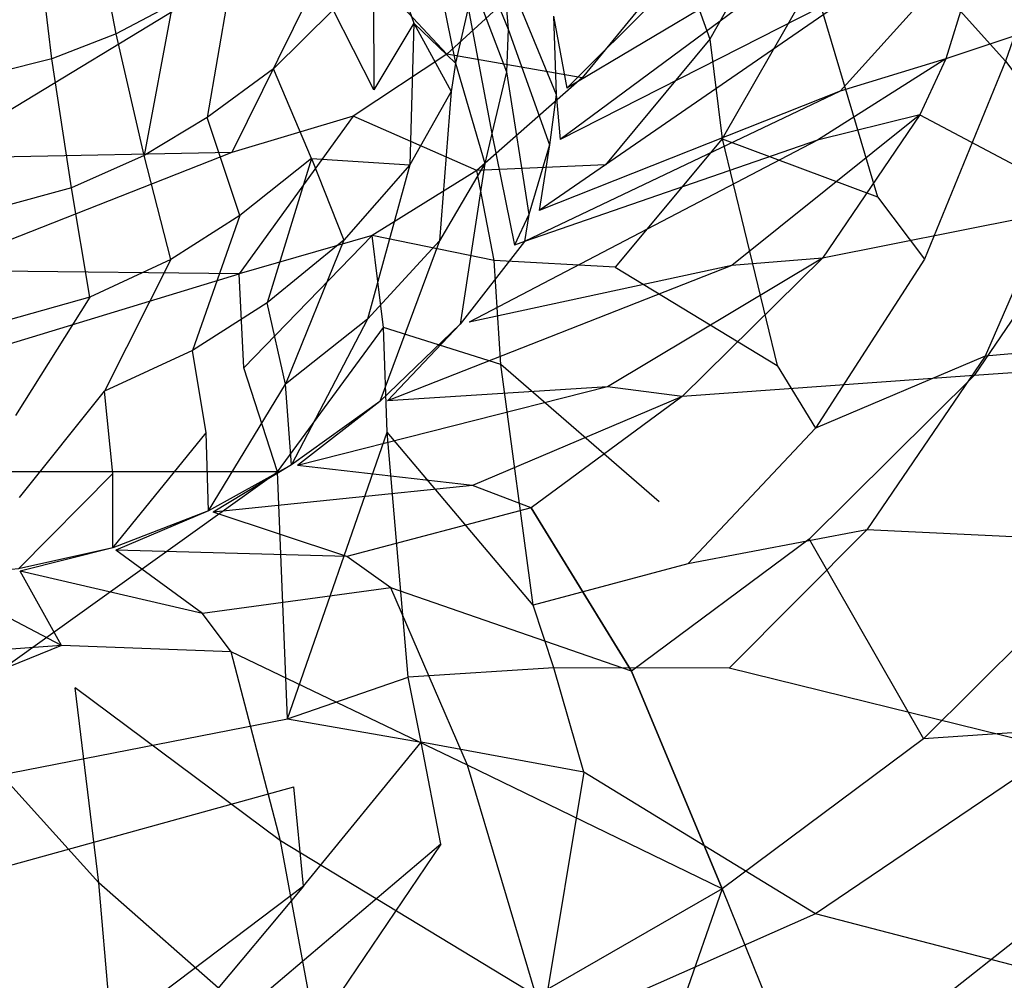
# Model space of a CAD drawing. Extents: x 0 to 0.3, y -0.31 to 0.
# Tile 13 of 31: x 0.156 to 0.226, y -0.197 to -0.129. Entities that reach past the tile are written whole.
import ezdxf

# ---------------------------------------------------------------- set-up
doc = ezdxf.new("R2010")
doc.units = 0
doc.layers.add('L0_URINAL_N_752600__0___REPLACE', color=7, linetype='CONTINUOUS')

msp = doc.modelspace()

# ---------------------------------------------------------------- linework, layer by layer
at = {"layer": 'L0_URINAL_N_752600__0___REPLACE', "color": 8}
for points, invisible_edges in [([(0.217299, -0.111306, 0.201759), (0.194685, -0.12805, 0.149643), (0.194849, -0.133696, 0.146341), (0.217299, -0.111306, 0.201759)], 14), ([(0.217299, -0.111306, 0.201759), (0.194849, -0.133696, 0.146341), (0.217371, -0.12029, 0.195069), (0.217299, -0.111306, 0.201759)], 14), ([(0.231479, -0.115484, 0.172646), (0.22582, -0.131785, 0.175402), (0.22198, -0.127534, 0.151284), (0.231479, -0.115484, 0.172646)], 14), ([(0.164627, -0.118281, 0.109494), (0.161119, -0.119711, 0.108164), (0.163008, -0.129851, 0.107405), (0.164627, -0.118281, 0.109494)], 14), ([(0.166987, -0.127759, 0.108857), (0.164627, -0.118281, 0.109494), (0.163008, -0.129851, 0.107405), (0.166987, -0.127759, 0.108857)], 14), ([(0.186371, -0.13131, 0.01255), (0.178692, -0.123048, 0.006277), (0.184101, -0.118524, 0.006268), (0.186371, -0.13131, 0.01255)], 14), ([(0.19306, -0.125169, 0.012325), (0.186371, -0.13131, 0.01255), (0.184101, -0.118524, 0.006268), (0.19306, -0.125169, 0.012325)], 14), ([(0.211155, -0.119293, 0.030643), (0.204932, -0.13024, 0.030918), (0.202888, -0.12446, 0.020117), (0.211155, -0.119293, 0.030643)], 14), ([(0.211155, -0.119293, 0.030643), (0.212225, -0.126079, 0.05438), (0.204932, -0.13024, 0.030918), (0.211155, -0.119293, 0.030643)], 14), ([(0.161119, -0.119711, 0.108164), (0.157194, -0.120925, 0.107179), (0.158481, -0.131639, 0.106322), (0.161119, -0.119711, 0.108164)], 14), ([(0.163008, -0.129851, 0.107405), (0.161119, -0.119711, 0.108164), (0.158481, -0.131639, 0.106322), (0.163008, -0.129851, 0.107405)], 14), ([(0.217371, -0.12029, 0.195069), (0.194849, -0.133696, 0.146341), (0.194375, -0.137325, 0.144217), (0.217371, -0.12029, 0.195069)], 14), ([(0.217371, -0.12029, 0.195069), (0.194375, -0.137325, 0.144217), (0.216542, -0.126035, 0.190776), (0.217371, -0.12029, 0.195069)], 14), ([(0.157194, -0.120925, 0.107179), (0.153427, -0.121655, 0.106704), (0.154063, -0.132722, 0.105795), (0.157194, -0.120925, 0.107179)], 14), ([(0.158481, -0.131639, 0.106322), (0.157194, -0.120925, 0.107179), (0.154063, -0.132722, 0.105795), (0.158481, -0.131639, 0.106322)], 14), ([(0.187425, -0.121623, 0.137104), (0.187881, -0.125431, 0.132862), (0.190707, -0.129525, 0.137929), (0.187425, -0.121623, 0.137104)], 14), ([(0.187425, -0.121623, 0.137104), (0.190707, -0.129525, 0.137929), (0.190308, -0.124986, 0.141719), (0.187425, -0.121623, 0.137104)], 14), ([(0.175286, -0.121737, 0.113984), (0.171274, -0.125046, 0.111066), (0.174122, -0.132332, 0.11155), (0.175286, -0.121737, 0.113984)], 14), ([(0.178347, -0.128165, 0.114771), (0.175286, -0.121737, 0.113984), (0.174122, -0.132332, 0.11155), (0.178347, -0.128165, 0.114771)], 14), ([(0.178692, -0.123048, 0.006277), (0.17119, -0.138232, 0.012538), (0.170777, -0.125957, 0.006284), (0.178692, -0.123048, 0.006277)], 14), ([(0.179759, -0.135673, 0.01264), (0.17119, -0.138232, 0.012538), (0.178692, -0.123048, 0.006277), (0.179759, -0.135673, 0.01264)], 14), ([(0.186371, -0.13131, 0.01255), (0.179759, -0.135673, 0.01264), (0.178692, -0.123048, 0.006277), (0.186371, -0.13131, 0.01255)], 14), ([(0.181709, -0.122454, 0.120148), (0.181176, -0.124096, 0.118402), (0.184032, -0.129106, 0.120772), (0.181709, -0.122454, 0.120148)], 14), ([(0.181709, -0.122454, 0.120148), (0.184032, -0.129106, 0.120772), (0.184395, -0.127254, 0.122561), (0.181709, -0.122454, 0.120148)], 14), ([(0.224406, -0.122561, 0.239161), (0.216542, -0.126035, 0.190776), (0.214143, -0.133911, 0.184865), (0.224406, -0.122561, 0.239161)], 14), ([(0.224406, -0.122561, 0.239161), (0.214143, -0.133911, 0.184865), (0.221607, -0.131626, 0.231503), (0.224406, -0.122561, 0.239161)], 14), ([(0.224406, -0.122561, 0.239161), (0.221607, -0.131626, 0.231503), (0.237337, -0.126404, 0.262967), (0.224406, -0.122561, 0.239161)], 14), ([(0.181176, -0.124096, 0.118402), (0.178347, -0.128165, 0.114771), (0.18122, -0.133814, 0.116936), (0.181176, -0.124096, 0.118402)], 14), ([(0.181176, -0.124096, 0.118402), (0.18122, -0.133814, 0.116936), (0.184032, -0.129106, 0.120772), (0.181176, -0.124096, 0.118402)], 14), ([(0.185313, -0.123807, 0.126293), (0.184395, -0.127254, 0.122561), (0.186983, -0.131929, 0.126466), (0.185313, -0.123807, 0.126293)], 14), ([(0.185313, -0.123807, 0.126293), (0.186983, -0.131929, 0.126466), (0.187877, -0.12803, 0.130083), (0.185313, -0.123807, 0.126293)], 14), ([(0.202888, -0.12446, 0.020117), (0.195928, -0.132967, 0.02027), (0.19306, -0.125169, 0.012325), (0.202888, -0.12446, 0.020117)], 14), ([(0.202888, -0.12446, 0.020117), (0.204932, -0.13024, 0.030918), (0.195928, -0.132967, 0.02027), (0.202888, -0.12446, 0.020117)], 14), ([(0.169441, -0.135779, 0.10908), (0.171274, -0.125046, 0.111066), (0.166987, -0.127759, 0.108857), (0.169441, -0.135779, 0.10908)], 13), ([(0.171274, -0.125046, 0.111066), (0.169441, -0.135779, 0.10908), (0.174122, -0.132332, 0.11155), (0.171274, -0.125046, 0.111066)], 14), ([(0.190308, -0.124986, 0.141719), (0.190707, -0.129525, 0.137929), (0.19408, -0.134154, 0.144677), (0.190308, -0.124986, 0.141719)], 14), ([(0.190308, -0.124986, 0.141719), (0.19408, -0.134154, 0.144677), (0.193913, -0.128622, 0.147864), (0.190308, -0.124986, 0.141719)], 14), ([(0.195928, -0.132967, 0.02027), (0.186371, -0.13131, 0.01255), (0.19306, -0.125169, 0.012325), (0.195928, -0.132967, 0.02027)], 14), ([(0.187881, -0.125431, 0.132862), (0.187877, -0.12803, 0.130083), (0.190591, -0.132536, 0.13545), (0.187881, -0.125431, 0.132862)], 14), ([(0.187881, -0.125431, 0.132862), (0.190591, -0.132536, 0.13545), (0.190707, -0.129525, 0.137929), (0.187881, -0.125431, 0.132862)], 14), ([(0.170777, -0.125957, 0.006284), (0.149942, -0.138655, 0.013057), (0.150079, -0.128524, 0.005789), (0.170777, -0.125957, 0.006284)], 14), ([(0.17119, -0.138232, 0.012538), (0.149942, -0.138655, 0.013057), (0.170777, -0.125957, 0.006284), (0.17119, -0.138232, 0.012538)], 14), ([(0.216542, -0.126035, 0.190776), (0.194375, -0.137325, 0.144217), (0.192887, -0.142328, 0.14129), (0.216542, -0.126035, 0.190776)], 14), ([(0.216542, -0.126035, 0.190776), (0.192887, -0.142328, 0.14129), (0.214143, -0.133911, 0.184865), (0.216542, -0.126035, 0.190776)], 14), ([(0.212225, -0.126079, 0.05438), (0.205821, -0.137269, 0.055077), (0.204932, -0.13024, 0.030918), (0.212225, -0.126079, 0.05438)], 14), ([(0.212225, -0.126079, 0.05438), (0.216782, -0.141361, 0.15352), (0.205821, -0.137269, 0.055077), (0.212225, -0.126079, 0.05438)], 14), ([(0.212225, -0.126079, 0.05438), (0.22198, -0.127534, 0.151284), (0.216782, -0.141361, 0.15352), (0.212225, -0.126079, 0.05438)], 14), ([(0.237337, -0.126404, 0.262967), (0.221607, -0.131626, 0.231503), (0.233969, -0.137228, 0.253233), (0.237337, -0.126404, 0.262967)], 14), ([(0.165006, -0.138445, 0.107416), (0.166987, -0.127759, 0.108857), (0.163008, -0.129851, 0.107405), (0.165006, -0.138445, 0.107416)], 13), ([(0.166987, -0.127759, 0.108857), (0.165006, -0.138445, 0.107416), (0.169441, -0.135779, 0.10908), (0.166987, -0.127759, 0.108857)], 14), ([(0.184032, -0.129106, 0.120772), (0.186983, -0.131929, 0.126466), (0.184395, -0.127254, 0.122561), (0.184032, -0.129106, 0.120772)], 14), ([(0.22198, -0.127534, 0.151284), (0.22582, -0.131785, 0.175402), (0.216782, -0.141361, 0.15352), (0.22198, -0.127534, 0.151284)], 14), ([(0.178347, -0.128165, 0.114771), (0.174122, -0.132332, 0.11155), (0.1768, -0.138661, 0.113441), (0.178347, -0.128165, 0.114771)], 14), ([(0.18122, -0.133814, 0.116936), (0.178347, -0.128165, 0.114771), (0.1768, -0.138661, 0.113441), (0.18122, -0.133814, 0.116936)], 14), ([(0.187877, -0.12803, 0.130083), (0.186983, -0.131929, 0.126466), (0.189547, -0.136907, 0.132126), (0.187877, -0.12803, 0.130083)], 14), ([(0.187877, -0.12803, 0.130083), (0.189547, -0.136907, 0.132126), (0.190591, -0.132536, 0.13545), (0.187877, -0.12803, 0.130083)], 14), ([(0.193913, -0.128622, 0.147864), (0.194849, -0.133696, 0.146341), (0.194685, -0.12805, 0.149643), (0.193913, -0.128622, 0.147864)], 14), ([(0.194849, -0.133696, 0.146341), (0.193913, -0.128622, 0.147864), (0.19408, -0.134154, 0.144677), (0.194849, -0.133696, 0.146341)], 13), ([(0.184032, -0.129106, 0.120772), (0.18122, -0.133814, 0.116936), (0.183766, -0.13911, 0.120843), (0.184032, -0.129106, 0.120772)], 14), ([(0.184032, -0.129106, 0.120772), (0.183766, -0.13911, 0.120843), (0.186666, -0.13393, 0.124731), (0.184032, -0.129106, 0.120772)], 14), ([(0.186983, -0.131929, 0.126466), (0.184032, -0.129106, 0.120772), (0.186666, -0.13393, 0.124731), (0.186983, -0.131929, 0.126466)], 13), ([(0.163008, -0.129851, 0.107405), (0.158481, -0.131639, 0.106322), (0.159861, -0.14073, 0.106145), (0.163008, -0.129851, 0.107405)], 14), ([(0.165006, -0.138445, 0.107416), (0.163008, -0.129851, 0.107405), (0.159861, -0.14073, 0.106145), (0.165006, -0.138445, 0.107416)], 14), ([(0.190707, -0.129525, 0.137929), (0.190591, -0.132536, 0.13545), (0.193618, -0.137711, 0.142628), (0.190707, -0.129525, 0.137929)], 14), ([(0.190707, -0.129525, 0.137929), (0.193618, -0.137711, 0.142628), (0.19408, -0.134154, 0.144677), (0.190707, -0.129525, 0.137929)], 14), ([(0.204932, -0.13024, 0.030918), (0.197568, -0.139116, 0.031149), (0.195928, -0.132967, 0.02027), (0.204932, -0.13024, 0.030918)], 14), ([(0.204932, -0.13024, 0.030918), (0.205821, -0.137269, 0.055077), (0.197568, -0.139116, 0.031149), (0.204932, -0.13024, 0.030918)], 14), ([(0.188497, -0.139504, 0.020363), (0.179759, -0.135673, 0.01264), (0.186371, -0.13131, 0.01255), (0.188497, -0.139504, 0.020363)], 14), ([(0.195928, -0.132967, 0.02027), (0.188497, -0.139504, 0.020363), (0.186371, -0.13131, 0.01255), (0.195928, -0.132967, 0.02027)], 14), ([(0.158481, -0.131639, 0.106322), (0.154063, -0.132722, 0.105795), (0.154751, -0.142118, 0.105498), (0.158481, -0.131639, 0.106322)], 14), ([(0.159861, -0.14073, 0.106145), (0.158481, -0.131639, 0.106322), (0.154751, -0.142118, 0.105498), (0.159861, -0.14073, 0.106145)], 14), ([(0.186983, -0.131929, 0.126466), (0.186666, -0.13393, 0.124731), (0.189051, -0.139008, 0.130564), (0.186983, -0.131929, 0.126466)], 14), ([(0.186983, -0.131929, 0.126466), (0.189051, -0.139008, 0.130564), (0.189547, -0.136907, 0.132126), (0.186983, -0.131929, 0.126466)], 14), ([(0.221607, -0.131626, 0.231503), (0.214143, -0.133911, 0.184865), (0.212537, -0.13736, 0.182265), (0.221607, -0.131626, 0.231503)], 14), ([(0.221607, -0.131626, 0.231503), (0.212537, -0.13736, 0.182265), (0.219761, -0.135584, 0.228135), (0.221607, -0.131626, 0.231503)], 14), ([(0.22582, -0.131785, 0.175402), (0.220098, -0.145769, 0.177967), (0.216782, -0.141361, 0.15352), (0.22582, -0.131785, 0.175402)], 14), ([(0.221607, -0.131626, 0.231503), (0.219761, -0.135584, 0.228135), (0.233969, -0.137228, 0.253233), (0.221607, -0.131626, 0.231503)], 14), ([(0.22582, -0.131785, 0.175402), (0.23063, -0.138259, 0.186421), (0.220098, -0.145769, 0.177967), (0.22582, -0.131785, 0.175402)], 14), ([(0.174122, -0.132332, 0.11155), (0.169441, -0.135779, 0.10908), (0.171749, -0.142691, 0.110715), (0.174122, -0.132332, 0.11155)], 14), ([(0.1768, -0.138661, 0.113441), (0.174122, -0.132332, 0.11155), (0.171749, -0.142691, 0.110715), (0.1768, -0.138661, 0.113441)], 14), ([(0.190591, -0.132536, 0.13545), (0.189547, -0.136907, 0.132126), (0.192161, -0.142615, 0.139802), (0.190591, -0.132536, 0.13545)], 14), ([(0.190591, -0.132536, 0.13545), (0.192161, -0.142615, 0.139802), (0.193618, -0.137711, 0.142628), (0.190591, -0.132536, 0.13545)], 14), ([(0.197568, -0.139116, 0.031149), (0.188497, -0.139504, 0.020363), (0.195928, -0.132967, 0.02027), (0.197568, -0.139116, 0.031149)], 14), ([(0.1768, -0.138661, 0.113441), (0.183766, -0.13911, 0.120843), (0.18122, -0.133814, 0.116936), (0.1768, -0.138661, 0.113441)], 14), ([(0.186666, -0.13393, 0.124731), (0.183766, -0.13911, 0.120843), (0.185846, -0.144482, 0.126856), (0.186666, -0.13393, 0.124731)], 14), ([(0.186666, -0.13393, 0.124731), (0.185846, -0.144482, 0.126856), (0.189051, -0.139008, 0.130564), (0.186666, -0.13393, 0.124731)], 14), ([(0.214143, -0.133911, 0.184865), (0.192887, -0.142328, 0.14129), (0.191865, -0.14453, 0.140001), (0.214143, -0.133911, 0.184865)], 14), ([(0.214143, -0.133911, 0.184865), (0.191865, -0.14453, 0.140001), (0.212537, -0.13736, 0.182265), (0.214143, -0.133911, 0.184865)], 14), ([(0.194375, -0.137325, 0.144217), (0.19408, -0.134154, 0.144677), (0.193618, -0.137711, 0.142628), (0.194375, -0.137325, 0.144217)], 13), ([(0.19408, -0.134154, 0.144677), (0.194375, -0.137325, 0.144217), (0.194849, -0.133696, 0.146341), (0.19408, -0.134154, 0.144677)], 14), ([(0.219761, -0.135584, 0.228135), (0.212537, -0.13736, 0.182265), (0.2065, -0.146218, 0.175548), (0.219761, -0.135584, 0.228135)], 14), ([(0.219761, -0.135584, 0.228135), (0.2065, -0.146218, 0.175548), (0.212891, -0.145712, 0.219439), (0.219761, -0.135584, 0.228135)], 14), ([(0.219761, -0.135584, 0.228135), (0.212891, -0.145712, 0.219439), (0.231766, -0.141946, 0.248953), (0.219761, -0.135584, 0.228135)], 14), ([(0.219761, -0.135584, 0.228135), (0.231766, -0.141946, 0.248953), (0.233969, -0.137228, 0.253233), (0.219761, -0.135584, 0.228135)], 14), ([(0.169441, -0.135779, 0.10908), (0.165006, -0.138445, 0.107416), (0.166884, -0.145802, 0.108826), (0.169441, -0.135779, 0.10908)], 14), ([(0.171749, -0.142691, 0.110715), (0.169441, -0.135779, 0.10908), (0.166884, -0.145802, 0.108826), (0.171749, -0.142691, 0.110715)], 14), ([(0.179759, -0.135673, 0.01264), (0.171701, -0.1468, 0.020355), (0.17119, -0.138232, 0.012538), (0.179759, -0.135673, 0.01264)], 14), ([(0.181095, -0.144111, 0.02041), (0.171701, -0.1468, 0.020355), (0.179759, -0.135673, 0.01264), (0.181095, -0.144111, 0.02041)], 14), ([(0.188497, -0.139504, 0.020363), (0.181095, -0.144111, 0.02041), (0.179759, -0.135673, 0.01264), (0.188497, -0.139504, 0.020363)], 14), ([(0.189547, -0.136907, 0.132126), (0.189051, -0.139008, 0.130564), (0.191159, -0.144775, 0.138558), (0.189547, -0.136907, 0.132126)], 14), ([(0.189547, -0.136907, 0.132126), (0.191159, -0.144775, 0.138558), (0.192161, -0.142615, 0.139802), (0.189547, -0.136907, 0.132126)], 14), ([(0.212537, -0.13736, 0.182265), (0.191865, -0.14453, 0.140001), (0.187954, -0.15022, 0.136669), (0.212537, -0.13736, 0.182265)], 14), ([(0.212537, -0.13736, 0.182265), (0.187954, -0.15022, 0.136669), (0.2065, -0.146218, 0.175548), (0.212537, -0.13736, 0.182265)], 14), ([(0.193618, -0.137711, 0.142628), (0.192887, -0.142328, 0.14129), (0.194375, -0.137325, 0.144217), (0.193618, -0.137711, 0.142628)], 14), ([(0.205821, -0.137269, 0.055077), (0.198248, -0.146331, 0.055641), (0.197568, -0.139116, 0.031149), (0.205821, -0.137269, 0.055077)], 14), ([(0.205821, -0.137269, 0.055077), (0.209707, -0.153283, 0.155448), (0.198248, -0.146331, 0.055641), (0.205821, -0.137269, 0.055077)], 14), ([(0.205821, -0.137269, 0.055077), (0.216782, -0.141361, 0.15352), (0.209707, -0.153283, 0.155448), (0.205821, -0.137269, 0.055077)], 14), ([(0.17119, -0.138232, 0.012538), (0.15, -0.146585, 0.020817), (0.149942, -0.138655, 0.013057), (0.17119, -0.138232, 0.012538)], 14), ([(0.171701, -0.1468, 0.020355), (0.15, -0.146585, 0.020817), (0.17119, -0.138232, 0.012538), (0.171701, -0.1468, 0.020355)], 14), ([(0.192887, -0.142328, 0.14129), (0.193618, -0.137711, 0.142628), (0.192161, -0.142615, 0.139802), (0.192887, -0.142328, 0.14129)], 13), ([(0.23063, -0.138259, 0.186421), (0.224378, -0.152632, 0.188476), (0.220098, -0.145769, 0.177967), (0.23063, -0.138259, 0.186421)], 14), ([(0.254354, -0.149948, 0.214164), (0.224378, -0.152632, 0.188476), (0.23063, -0.138259, 0.186421), (0.254354, -0.149948, 0.214164)], 14), ([(0.165006, -0.138445, 0.107416), (0.159861, -0.14073, 0.106145), (0.161156, -0.148463, 0.107346), (0.165006, -0.138445, 0.107416)], 14), ([(0.166884, -0.145802, 0.108826), (0.165006, -0.138445, 0.107416), (0.161156, -0.148463, 0.107346), (0.166884, -0.145802, 0.108826)], 14), ([(0.173672, -0.148847, 0.114314), (0.1768, -0.138661, 0.113441), (0.171749, -0.142691, 0.110715), (0.173672, -0.148847, 0.114314)], 13), ([(0.1768, -0.138661, 0.113441), (0.173672, -0.148847, 0.114314), (0.179091, -0.144425, 0.117203), (0.1768, -0.138661, 0.113441)], 14), ([(0.183766, -0.13911, 0.120843), (0.1768, -0.138661, 0.113441), (0.179091, -0.144425, 0.117203), (0.183766, -0.13911, 0.120843)], 13), ([(0.189051, -0.139008, 0.130564), (0.185846, -0.144482, 0.126856), (0.18732, -0.150357, 0.135342), (0.189051, -0.139008, 0.130564)], 14), ([(0.189051, -0.139008, 0.130564), (0.18732, -0.150357, 0.135342), (0.191159, -0.144775, 0.138558), (0.189051, -0.139008, 0.130564)], 14), ([(0.183766, -0.13911, 0.120843), (0.179091, -0.144425, 0.117203), (0.180778, -0.150014, 0.1233), (0.183766, -0.13911, 0.120843)], 14), ([(0.183766, -0.13911, 0.120843), (0.180778, -0.150014, 0.1233), (0.185846, -0.144482, 0.126856), (0.183766, -0.13911, 0.120843)], 14), ([(0.189722, -0.14587, 0.031302), (0.181095, -0.144111, 0.02041), (0.188497, -0.139504, 0.020363), (0.189722, -0.14587, 0.031302)], 14), ([(0.189722, -0.14587, 0.031302), (0.188497, -0.139504, 0.020363), (0.197568, -0.139116, 0.031149), (0.189722, -0.14587, 0.031302)], 14), ([(0.198248, -0.146331, 0.055641), (0.189722, -0.14587, 0.031302), (0.197568, -0.139116, 0.031149), (0.198248, -0.146331, 0.055641)], 14), ([(0.159861, -0.14073, 0.106145), (0.154751, -0.142118, 0.105498), (0.155396, -0.150074, 0.106562), (0.159861, -0.14073, 0.106145)], 14), ([(0.161156, -0.148463, 0.107346), (0.159861, -0.14073, 0.106145), (0.155396, -0.150074, 0.106562), (0.161156, -0.148463, 0.107346)], 14), ([(0.216782, -0.141361, 0.15352), (0.220098, -0.145769, 0.177967), (0.209707, -0.153283, 0.155448), (0.216782, -0.141361, 0.15352)], 14), ([(0.192161, -0.142615, 0.139802), (0.191865, -0.14453, 0.140001), (0.192887, -0.142328, 0.14129), (0.192161, -0.142615, 0.139802)], 14), ([(0.231766, -0.141946, 0.248953), (0.212891, -0.145712, 0.219439), (0.223619, -0.153994, 0.237902), (0.231766, -0.141946, 0.248953)], 14), ([(0.231766, -0.141946, 0.248953), (0.223619, -0.153994, 0.237902), (0.242623, -0.152634, 0.269993), (0.231766, -0.141946, 0.248953)], 14), ([(0.168418, -0.15223, 0.112265), (0.171749, -0.142691, 0.110715), (0.166884, -0.145802, 0.108826), (0.168418, -0.15223, 0.112265)], 13), ([(0.171749, -0.142691, 0.110715), (0.168418, -0.15223, 0.112265), (0.173672, -0.148847, 0.114314), (0.171749, -0.142691, 0.110715)], 14), ([(0.191865, -0.14453, 0.140001), (0.192161, -0.142615, 0.139802), (0.191159, -0.144775, 0.138558), (0.191865, -0.14453, 0.140001)], 13), ([(0.181095, -0.144111, 0.02041), (0.172034, -0.153437, 0.031323), (0.171701, -0.1468, 0.020355), (0.181095, -0.144111, 0.02041)], 13), ([(0.172034, -0.153437, 0.031323), (0.181095, -0.144111, 0.02041), (0.181901, -0.150592, 0.031367), (0.172034, -0.153437, 0.031323)], 14), ([(0.179091, -0.144425, 0.117203), (0.173672, -0.148847, 0.114314), (0.174972, -0.1546, 0.120429), (0.179091, -0.144425, 0.117203)], 14), ([(0.179091, -0.144425, 0.117203), (0.174972, -0.1546, 0.120429), (0.180778, -0.150014, 0.1233), (0.179091, -0.144425, 0.117203)], 14), ([(0.185846, -0.144482, 0.126856), (0.180778, -0.150014, 0.1233), (0.181645, -0.155821, 0.132193), (0.185846, -0.144482, 0.126856)], 14), ([(0.181901, -0.150592, 0.031367), (0.181095, -0.144111, 0.02041), (0.189722, -0.14587, 0.031302), (0.181901, -0.150592, 0.031367)], 14), ([(0.185846, -0.144482, 0.126856), (0.181645, -0.155821, 0.132193), (0.18732, -0.150357, 0.135342), (0.185846, -0.144482, 0.126856)], 14), ([(0.191865, -0.14453, 0.140001), (0.191159, -0.144775, 0.138558), (0.18732, -0.150357, 0.135342), (0.191865, -0.14453, 0.140001)], 14), ([(0.191865, -0.14453, 0.140001), (0.18732, -0.150357, 0.135342), (0.187954, -0.15022, 0.136669), (0.191865, -0.14453, 0.140001)], 14), ([(0.162192, -0.155104, 0.110628), (0.166884, -0.145802, 0.108826), (0.161156, -0.148463, 0.107346), (0.162192, -0.155104, 0.110628)], 13), ([(0.166884, -0.145802, 0.108826), (0.162192, -0.155104, 0.110628), (0.168418, -0.15223, 0.112265), (0.166884, -0.145802, 0.108826)], 14), ([(0.190177, -0.153212, 0.05598), (0.181901, -0.150592, 0.031367), (0.189722, -0.14587, 0.031302), (0.190177, -0.153212, 0.05598)], 14), ([(0.190177, -0.153212, 0.05598), (0.189722, -0.14587, 0.031302), (0.198248, -0.146331, 0.055641), (0.190177, -0.153212, 0.05598)], 14), ([(0.212891, -0.145712, 0.219439), (0.2065, -0.146218, 0.175548), (0.19772, -0.154797, 0.168994), (0.212891, -0.145712, 0.219439)], 14), ([(0.212891, -0.145712, 0.219439), (0.19772, -0.154797, 0.168994), (0.202995, -0.155465, 0.210961), (0.212891, -0.145712, 0.219439)], 14), ([(0.212891, -0.145712, 0.219439), (0.202995, -0.155465, 0.210961), (0.223619, -0.153994, 0.237902), (0.212891, -0.145712, 0.219439)], 14), ([(0.220098, -0.145769, 0.177967), (0.212394, -0.157697, 0.180212), (0.209707, -0.153283, 0.155448), (0.220098, -0.145769, 0.177967)], 14), ([(0.224378, -0.152632, 0.188476), (0.212394, -0.157697, 0.180212), (0.220098, -0.145769, 0.177967), (0.224378, -0.152632, 0.188476)], 14), ([(0.15, -0.153432, 0.031426), (0.15, -0.146585, 0.020817), (0.171701, -0.1468, 0.020355), (0.15, -0.153432, 0.031426)], 14), ([(0.2065, -0.146218, 0.175548), (0.187954, -0.15022, 0.136669), (0.182175, -0.155788, 0.133409), (0.2065, -0.146218, 0.175548)], 14), ([(0.2065, -0.146218, 0.175548), (0.182175, -0.155788, 0.133409), (0.19772, -0.154797, 0.168994), (0.2065, -0.146218, 0.175548)], 14), ([(0.201355, -0.162919, 0.156967), (0.190177, -0.153212, 0.05598), (0.198248, -0.146331, 0.055641), (0.201355, -0.162919, 0.156967)], 14), ([(0.198248, -0.146331, 0.055641), (0.209707, -0.153283, 0.155448), (0.201355, -0.162919, 0.156967), (0.198248, -0.146331, 0.055641)], 14), ([(0.15, -0.153432, 0.031426), (0.171701, -0.1468, 0.020355), (0.172034, -0.153437, 0.031323), (0.15, -0.153432, 0.031426)], 14), ([(0.155904, -0.156824, 0.109733), (0.161156, -0.148463, 0.107346), (0.155396, -0.150074, 0.106562), (0.155904, -0.156824, 0.109733)], 13), ([(0.161156, -0.148463, 0.107346), (0.155904, -0.156824, 0.109733), (0.162192, -0.155104, 0.110628), (0.161156, -0.148463, 0.107346)], 14), ([(0.173672, -0.148847, 0.114314), (0.168418, -0.15223, 0.112265), (0.169379, -0.158039, 0.118362), (0.173672, -0.148847, 0.114314)], 14), ([(0.174972, -0.1546, 0.120429), (0.173672, -0.148847, 0.114314), (0.169379, -0.158039, 0.118362), (0.174972, -0.1546, 0.120429)], 14), ([(0.180778, -0.150014, 0.1233), (0.174972, -0.1546, 0.120429), (0.17541, -0.160301, 0.129613), (0.180778, -0.150014, 0.1233)], 14), ([(0.180778, -0.150014, 0.1233), (0.17541, -0.160301, 0.129613), (0.181645, -0.155821, 0.132193), (0.180778, -0.150014, 0.1233)], 14), ([(0.254354, -0.149948, 0.214164), (0.243708, -0.16621, 0.211988), (0.224378, -0.152632, 0.188476), (0.254354, -0.149948, 0.214164)], 14), ([(0.174404, -0.160788, 0.05613), (0.172034, -0.153437, 0.031323), (0.181901, -0.150592, 0.031367), (0.174404, -0.160788, 0.05613)], 14), ([(0.174404, -0.160788, 0.05613), (0.181901, -0.150592, 0.031367), (0.182144, -0.157997, 0.056111), (0.174404, -0.160788, 0.05613)], 14), ([(0.182175, -0.155788, 0.133409), (0.18732, -0.150357, 0.135342), (0.181645, -0.155821, 0.132193), (0.182175, -0.155788, 0.133409)], 13), ([(0.182144, -0.157997, 0.056111), (0.181901, -0.150592, 0.031367), (0.190177, -0.153212, 0.05598), (0.182144, -0.157997, 0.056111)], 14), ([(0.18732, -0.150357, 0.135342), (0.182175, -0.155788, 0.133409), (0.187954, -0.15022, 0.136669), (0.18732, -0.150357, 0.135342)], 14), ([(0.168418, -0.15223, 0.112265), (0.162192, -0.155104, 0.110628), (0.16279, -0.160917, 0.11669), (0.168418, -0.15223, 0.112265)], 14), ([(0.169379, -0.158039, 0.118362), (0.168418, -0.15223, 0.112265), (0.16279, -0.160917, 0.11669), (0.169379, -0.158039, 0.118362)], 14), ([(0.212394, -0.157697, 0.180212), (0.224378, -0.152632, 0.188476), (0.216027, -0.164881, 0.190298), (0.212394, -0.157697, 0.180212)], 13), ([(0.243708, -0.16621, 0.211988), (0.216027, -0.164881, 0.190298), (0.224378, -0.152632, 0.188476), (0.243708, -0.16621, 0.211988)], 14), ([(0.242623, -0.152634, 0.269993), (0.223619, -0.153994, 0.237902), (0.233312, -0.166432, 0.256742), (0.242623, -0.152634, 0.269993)], 14), ([(0.15, -0.160788, 0.056126), (0.15, -0.153432, 0.031426), (0.172034, -0.153437, 0.031323), (0.15, -0.160788, 0.056126)], 14), ([(0.174404, -0.160788, 0.05613), (0.15, -0.160788, 0.056126), (0.172034, -0.153437, 0.031323), (0.174404, -0.160788, 0.05613)], 14), ([(0.192467, -0.170217, 0.157987), (0.182144, -0.157997, 0.056111), (0.190177, -0.153212, 0.05598), (0.192467, -0.170217, 0.157987)], 14), ([(0.192467, -0.170217, 0.157987), (0.190177, -0.153212, 0.05598), (0.201355, -0.162919, 0.156967), (0.192467, -0.170217, 0.157987)], 14), ([(0.209707, -0.153283, 0.155448), (0.212394, -0.157697, 0.180212), (0.201355, -0.162919, 0.156967), (0.209707, -0.153283, 0.155448)], 14), ([(0.223619, -0.153994, 0.237902), (0.202995, -0.155465, 0.210961), (0.211946, -0.165555, 0.227135), (0.223619, -0.153994, 0.237902)], 14), ([(0.223619, -0.153994, 0.237902), (0.211946, -0.165555, 0.227135), (0.233312, -0.166432, 0.256742), (0.223619, -0.153994, 0.237902)], 14), ([(0.169541, -0.163539, 0.127747), (0.174972, -0.1546, 0.120429), (0.169379, -0.158039, 0.118362), (0.169541, -0.163539, 0.127747)], 14), ([(0.17541, -0.160301, 0.129613), (0.174972, -0.1546, 0.120429), (0.169541, -0.163539, 0.127747), (0.17541, -0.160301, 0.129613)], 14), ([(0.19772, -0.154797, 0.168994), (0.182175, -0.155788, 0.133409), (0.175832, -0.16035, 0.130737), (0.19772, -0.154797, 0.168994)], 14), ([(0.19772, -0.154797, 0.168994), (0.175832, -0.16035, 0.130737), (0.18819, -0.161764, 0.163658), (0.19772, -0.154797, 0.168994)], 14), ([(0.202995, -0.155465, 0.210961), (0.19772, -0.154797, 0.168994), (0.18819, -0.161764, 0.163658), (0.202995, -0.155465, 0.210961)], 14), ([(0.156179, -0.162601, 0.115758), (0.162192, -0.155104, 0.110628), (0.155904, -0.156824, 0.109733), (0.156179, -0.162601, 0.115758)], 14), ([(0.16279, -0.160917, 0.11669), (0.162192, -0.155104, 0.110628), (0.156179, -0.162601, 0.115758), (0.16279, -0.160917, 0.11669)], 14), ([(0.202995, -0.155465, 0.210961), (0.18819, -0.161764, 0.163658), (0.192326, -0.163342, 0.204078), (0.202995, -0.155465, 0.210961)], 14), ([(0.202995, -0.155465, 0.210961), (0.192326, -0.163342, 0.204078), (0.211946, -0.165555, 0.227135), (0.202995, -0.155465, 0.210961)], 14), ([(0.175832, -0.16035, 0.130737), (0.181645, -0.155821, 0.132193), (0.17541, -0.160301, 0.129613), (0.175832, -0.16035, 0.130737)], 13), ([(0.181645, -0.155821, 0.132193), (0.175832, -0.16035, 0.130737), (0.182175, -0.155788, 0.133409), (0.181645, -0.155821, 0.132193)], 14), ([(0.212394, -0.157697, 0.180212), (0.203398, -0.167291, 0.182011), (0.201355, -0.162919, 0.156967), (0.212394, -0.157697, 0.180212)], 14), ([(0.216027, -0.164881, 0.190298), (0.203398, -0.167291, 0.182011), (0.212394, -0.157697, 0.180212), (0.216027, -0.164881, 0.190298)], 14), ([(0.162775, -0.166168, 0.126233), (0.169379, -0.158039, 0.118362), (0.16279, -0.160917, 0.11669), (0.162775, -0.166168, 0.126233)], 14), ([(0.169541, -0.163539, 0.127747), (0.169379, -0.158039, 0.118362), (0.162775, -0.166168, 0.126233), (0.169541, -0.163539, 0.127747)], 14), ([(0.175121, -0.178231, 0.158737), (0.174404, -0.160788, 0.05613), (0.182144, -0.157997, 0.056111), (0.175121, -0.178231, 0.158737)], 14), ([(0.175121, -0.178231, 0.158737), (0.182144, -0.157997, 0.056111), (0.183628, -0.175282, 0.158527), (0.175121, -0.178231, 0.158737)], 14), ([(0.183628, -0.175282, 0.158527), (0.182144, -0.157997, 0.056111), (0.192467, -0.170217, 0.157987), (0.183628, -0.175282, 0.158527)], 14), ([(0.169863, -0.163645, 0.128807), (0.17541, -0.160301, 0.129613), (0.169541, -0.163539, 0.127747), (0.169863, -0.163645, 0.128807)], 13), ([(0.17541, -0.160301, 0.129613), (0.169863, -0.163645, 0.128807), (0.175832, -0.16035, 0.130737), (0.17541, -0.160301, 0.129613)], 14), ([(0.18819, -0.161764, 0.163658), (0.175832, -0.16035, 0.130737), (0.169863, -0.163645, 0.128807), (0.18819, -0.161764, 0.163658)], 14), ([(0.15, -0.178278, 0.158784), (0.15, -0.160788, 0.056126), (0.174404, -0.160788, 0.05613), (0.15, -0.178278, 0.158784)], 14), ([(0.15, -0.178278, 0.158784), (0.174404, -0.160788, 0.05613), (0.175121, -0.178231, 0.158737), (0.15, -0.178278, 0.158784)], 14), ([(0.156129, -0.167637, 0.125386), (0.16279, -0.160917, 0.11669), (0.156179, -0.162601, 0.115758), (0.156129, -0.167637, 0.125386)], 14), ([(0.162775, -0.166168, 0.126233), (0.16279, -0.160917, 0.11669), (0.156129, -0.167637, 0.125386), (0.162775, -0.166168, 0.126233)], 14), ([(0.18819, -0.161764, 0.163658), (0.169863, -0.163645, 0.128807), (0.179299, -0.166765, 0.159835), (0.18819, -0.161764, 0.163658)], 14), ([(0.192326, -0.163342, 0.204078), (0.18819, -0.161764, 0.163658), (0.179299, -0.166765, 0.159835), (0.192326, -0.163342, 0.204078)], 14), ([(0.192326, -0.163342, 0.204078), (0.179299, -0.166765, 0.159835), (0.182425, -0.168975, 0.199163), (0.192326, -0.163342, 0.204078)], 14), ([(0.199415, -0.174863, 0.218405), (0.192326, -0.163342, 0.204078), (0.182425, -0.168975, 0.199163), (0.199415, -0.174863, 0.218405)], 14), ([(0.192326, -0.163342, 0.204078), (0.199415, -0.174863, 0.218405), (0.211946, -0.165555, 0.227135), (0.192326, -0.163342, 0.204078)], 14), ([(0.203398, -0.167291, 0.182011), (0.192467, -0.170217, 0.157987), (0.201355, -0.162919, 0.156967), (0.203398, -0.167291, 0.182011)], 14), ([(0.162985, -0.166321, 0.12724), (0.169541, -0.163539, 0.127747), (0.162775, -0.166168, 0.126233), (0.162985, -0.166321, 0.12724)], 13), ([(0.169541, -0.163539, 0.127747), (0.162985, -0.166321, 0.12724), (0.169863, -0.163645, 0.128807), (0.169541, -0.163539, 0.127747)], 14), ([(0.179299, -0.166765, 0.159835), (0.169863, -0.163645, 0.128807), (0.162985, -0.166321, 0.12724), (0.179299, -0.166765, 0.159835)], 14), ([(0.216027, -0.164881, 0.190298), (0.206299, -0.174654, 0.191766), (0.203398, -0.167291, 0.182011), (0.216027, -0.164881, 0.190298)], 14), ([(0.229539, -0.180391, 0.209796), (0.206299, -0.174654, 0.191766), (0.216027, -0.164881, 0.190298), (0.229539, -0.180391, 0.209796)], 14), ([(0.243708, -0.16621, 0.211988), (0.229539, -0.180391, 0.209796), (0.216027, -0.164881, 0.190298), (0.243708, -0.16621, 0.211988)], 14), ([(0.156229, -0.167816, 0.126365), (0.162775, -0.166168, 0.126233), (0.156129, -0.167637, 0.125386), (0.156229, -0.167816, 0.126365)], 13), ([(0.162775, -0.166168, 0.126233), (0.156229, -0.167816, 0.126365), (0.162985, -0.166321, 0.12724), (0.162775, -0.166168, 0.126233)], 14), ([(0.211946, -0.165555, 0.227135), (0.199415, -0.174863, 0.218405), (0.220027, -0.179639, 0.243838), (0.211946, -0.165555, 0.227135)], 14), ([(0.211946, -0.165555, 0.227135), (0.220027, -0.179639, 0.243838), (0.233312, -0.166432, 0.256742), (0.211946, -0.165555, 0.227135)], 14), ([(0.169117, -0.170807, 0.156753), (0.162985, -0.166321, 0.12724), (0.156229, -0.167816, 0.126365), (0.169117, -0.170807, 0.156753)], 14), ([(0.179299, -0.166765, 0.159835), (0.162985, -0.166321, 0.12724), (0.169117, -0.170807, 0.156753), (0.179299, -0.166765, 0.159835)], 14), ([(0.182425, -0.168975, 0.199163), (0.179299, -0.166765, 0.159835), (0.169117, -0.170807, 0.156753), (0.182425, -0.168975, 0.199163)], 14), ([(0.233312, -0.166432, 0.256742), (0.220027, -0.179639, 0.243838), (0.241671, -0.178174, 0.274636), (0.233312, -0.166432, 0.256742)], 14), ([(0.19392, -0.174641, 0.183285), (0.192467, -0.170217, 0.157987), (0.203398, -0.167291, 0.182011), (0.19392, -0.174641, 0.183285)], 14), ([(0.206299, -0.174654, 0.191766), (0.19392, -0.174641, 0.183285), (0.203398, -0.167291, 0.182011), (0.206299, -0.174654, 0.191766)], 14), ([(0.156129, -0.167637, 0.125386), (0.149999, -0.168255, 0.126108), (0.156229, -0.167816, 0.126365), (0.156129, -0.167637, 0.125386)], 14), ([(0.159161, -0.173058, 0.155039), (0.156229, -0.167816, 0.126365), (0.149999, -0.168255, 0.126108), (0.159161, -0.173058, 0.155039)], 14), ([(0.159161, -0.173058, 0.155039), (0.149999, -0.168255, 0.126108), (0.149999, -0.173718, 0.154537), (0.159161, -0.173058, 0.155039)], 14), ([(0.169117, -0.170807, 0.156753), (0.156229, -0.167816, 0.126365), (0.159161, -0.173058, 0.155039), (0.169117, -0.170807, 0.156753)], 14), ([(0.182425, -0.168975, 0.199163), (0.169117, -0.170807, 0.156753), (0.171132, -0.173514, 0.195211), (0.182425, -0.168975, 0.199163)], 14), ([(0.187821, -0.181502, 0.21218), (0.182425, -0.168975, 0.199163), (0.171132, -0.173514, 0.195211), (0.187821, -0.181502, 0.21218)], 14), ([(0.199415, -0.174863, 0.218405), (0.182425, -0.168975, 0.199163), (0.187821, -0.181502, 0.21218), (0.199415, -0.174863, 0.218405)], 14), ([(0.19392, -0.174641, 0.183285), (0.183628, -0.175282, 0.158527), (0.192467, -0.170217, 0.157987), (0.19392, -0.174641, 0.183285)], 14), ([(0.171132, -0.173514, 0.195211), (0.169117, -0.170807, 0.156753), (0.159161, -0.173058, 0.155039), (0.171132, -0.173514, 0.195211)], 14), ([(0.149999, -0.176777, 0.192376), (0.159161, -0.173058, 0.155039), (0.149999, -0.173718, 0.154537), (0.149999, -0.176777, 0.192376)], 13), ([(0.159161, -0.173058, 0.155039), (0.149999, -0.176777, 0.192376), (0.16012, -0.176039, 0.193017), (0.159161, -0.173058, 0.155039)], 14), ([(0.171132, -0.173514, 0.195211), (0.159161, -0.173058, 0.155039), (0.16012, -0.176039, 0.193017), (0.171132, -0.173514, 0.195211)], 14), ([(0.174631, -0.186845, 0.207182), (0.171132, -0.173514, 0.195211), (0.16012, -0.176039, 0.193017), (0.174631, -0.186845, 0.207182)], 14), ([(0.187821, -0.181502, 0.21218), (0.171132, -0.173514, 0.195211), (0.174631, -0.186845, 0.207182), (0.187821, -0.181502, 0.21218)], 14), ([(0.184557, -0.179885, 0.18406), (0.183628, -0.175282, 0.158527), (0.19392, -0.174641, 0.183285), (0.184557, -0.179885, 0.18406)], 14), ([(0.196051, -0.181993, 0.192792), (0.184557, -0.179885, 0.18406), (0.19392, -0.174641, 0.183285), (0.196051, -0.181993, 0.192792)], 14), ([(0.205809, -0.190247, 0.233383), (0.199415, -0.174863, 0.218405), (0.187821, -0.181502, 0.21218), (0.205809, -0.190247, 0.233383)], 14), ([(0.196051, -0.181993, 0.192792), (0.19392, -0.174641, 0.183285), (0.206299, -0.174654, 0.191766), (0.196051, -0.181993, 0.192792)], 14), ([(0.212405, -0.192004, 0.207734), (0.196051, -0.181993, 0.192792), (0.206299, -0.174654, 0.191766), (0.212405, -0.192004, 0.207734)], 14), ([(0.199415, -0.174863, 0.218405), (0.205809, -0.190247, 0.233383), (0.220027, -0.179639, 0.243838), (0.199415, -0.174863, 0.218405)], 14), ([(0.229539, -0.180391, 0.209796), (0.212405, -0.192004, 0.207734), (0.206299, -0.174654, 0.191766), (0.229539, -0.180391, 0.209796)], 14), ([(0.184557, -0.179885, 0.18406), (0.175121, -0.178231, 0.158737), (0.183628, -0.175282, 0.158527), (0.184557, -0.179885, 0.18406)], 13), ([(0.161791, -0.189813, 0.20441), (0.16012, -0.176039, 0.193017), (0.149999, -0.176777, 0.192376), (0.161791, -0.189813, 0.20441)], 14), ([(0.174631, -0.186845, 0.207182), (0.16012, -0.176039, 0.193017), (0.161791, -0.189813, 0.20441), (0.174631, -0.186845, 0.207182)], 14), ([(0.161791, -0.189813, 0.20441), (0.149999, -0.176777, 0.192376), (0.149999, -0.190681, 0.2036), (0.161791, -0.189813, 0.20441)], 14), ([(0.15, -0.183152, 0.184557), (0.15, -0.178278, 0.158784), (0.175121, -0.178231, 0.158737), (0.15, -0.183152, 0.184557)], 14), ([(0.15, -0.183152, 0.184557), (0.175121, -0.178231, 0.158737), (0.175564, -0.183029, 0.184444), (0.15, -0.183152, 0.184557)], 14), ([(0.175121, -0.178231, 0.158737), (0.184557, -0.179885, 0.18406), (0.175564, -0.183029, 0.184444), (0.175121, -0.178231, 0.158737)], 14), ([(0.241671, -0.178174, 0.274636), (0.220027, -0.179639, 0.243838), (0.227417, -0.193184, 0.261249), (0.241671, -0.178174, 0.274636)], 14), ([(0.176244, -0.190055, 0.19368), (0.175564, -0.183029, 0.184444), (0.184557, -0.179885, 0.18406), (0.176244, -0.190055, 0.19368)], 14), ([(0.176244, -0.190055, 0.19368), (0.184557, -0.179885, 0.18406), (0.185937, -0.187079, 0.193395), (0.176244, -0.190055, 0.19368)], 14), ([(0.185937, -0.187079, 0.193395), (0.184557, -0.179885, 0.18406), (0.196051, -0.181993, 0.192792), (0.185937, -0.187079, 0.193395)], 14), ([(0.220027, -0.179639, 0.243838), (0.205809, -0.190247, 0.233383), (0.227417, -0.193184, 0.261249), (0.220027, -0.179639, 0.243838)], 14), ([(0.240064, -0.199191, 0.234494), (0.212405, -0.192004, 0.207734), (0.229539, -0.180391, 0.209796), (0.240064, -0.199191, 0.234494)], 14), ([(0.192686, -0.197801, 0.225935), (0.187821, -0.181502, 0.21218), (0.174631, -0.186845, 0.207182), (0.192686, -0.197801, 0.225935)], 14), ([(0.196051, -0.181993, 0.192792), (0.192942, -0.200608, 0.206048), (0.185937, -0.187079, 0.193395), (0.196051, -0.181993, 0.192792)], 14), ([(0.205809, -0.190247, 0.233383), (0.187821, -0.181502, 0.21218), (0.192686, -0.197801, 0.225935), (0.205809, -0.190247, 0.233383)], 14), ([(0.212405, -0.192004, 0.207734), (0.192942, -0.200608, 0.206048), (0.196051, -0.181993, 0.192792), (0.212405, -0.192004, 0.207734)], 14), ([(0.15, -0.190114, 0.193761), (0.15, -0.183152, 0.184557), (0.175564, -0.183029, 0.184444), (0.15, -0.190114, 0.193761)], 14), ([(0.15, -0.190114, 0.193761), (0.175564, -0.183029, 0.184444), (0.176244, -0.190055, 0.19368), (0.15, -0.190114, 0.193761)], 14), ([(0.177784, -0.203872, 0.219962), (0.174631, -0.186845, 0.207182), (0.161791, -0.189813, 0.20441), (0.177784, -0.203872, 0.219962)], 14), ([(0.192686, -0.197801, 0.225935), (0.174631, -0.186845, 0.207182), (0.177784, -0.203872, 0.219962), (0.192686, -0.197801, 0.225935)], 14), ([(0.185937, -0.187079, 0.193395), (0.161001, -0.20822, 0.20395), (0.176244, -0.190055, 0.19368), (0.185937, -0.187079, 0.193395)], 14), ([(0.185937, -0.187079, 0.193395), (0.173267, -0.205839, 0.204851), (0.161001, -0.20822, 0.20395), (0.185937, -0.187079, 0.193395)], 14), ([(0.192942, -0.200608, 0.206048), (0.173267, -0.205839, 0.204851), (0.185937, -0.187079, 0.193395), (0.192942, -0.200608, 0.206048)], 14), ([(0.163297, -0.207241, 0.216651), (0.161791, -0.189813, 0.20441), (0.149999, -0.190681, 0.2036), (0.163297, -0.207241, 0.216651)], 14), ([(0.177784, -0.203872, 0.219962), (0.161791, -0.189813, 0.20441), (0.163297, -0.207241, 0.216651), (0.177784, -0.203872, 0.219962)], 14), ([(0.176244, -0.190055, 0.19368), (0.15, -0.209875, 0.202927), (0.15, -0.190114, 0.193761), (0.176244, -0.190055, 0.19368)], 14), ([(0.176244, -0.190055, 0.19368), (0.161001, -0.20822, 0.20395), (0.15, -0.209875, 0.202927), (0.176244, -0.190055, 0.19368)], 14), ([(0.197523, -0.214132, 0.242505), (0.205809, -0.190247, 0.233383), (0.192686, -0.197801, 0.225935), (0.197523, -0.214132, 0.242505)], 13), ([(0.205809, -0.190247, 0.233383), (0.197523, -0.214132, 0.242505), (0.211949, -0.205377, 0.250337), (0.205809, -0.190247, 0.233383)], 14), ([(0.205809, -0.190247, 0.233383), (0.211949, -0.205377, 0.250337), (0.227417, -0.193184, 0.261249), (0.205809, -0.190247, 0.233383)], 14), ([(0.163297, -0.207241, 0.216651), (0.149999, -0.190681, 0.2036), (0.149999, -0.208226, 0.215684), (0.163297, -0.207241, 0.216651)], 14), ([(0.22067, -0.212361, 0.227565), (0.192942, -0.200608, 0.206048), (0.212405, -0.192004, 0.207734), (0.22067, -0.212361, 0.227565)], 14), ([(0.240064, -0.199191, 0.234494), (0.22067, -0.212361, 0.227565), (0.212405, -0.192004, 0.207734), (0.240064, -0.199191, 0.234494)], 14), ([(0.227417, -0.193184, 0.261249), (0.211949, -0.205377, 0.250337), (0.231606, -0.206786, 0.284734), (0.227417, -0.193184, 0.261249)], 14)]:
    msp.add_3dface(points, dxfattribs=dict(at, invisible_edges=invisible_edges))

doc.saveas('drawing.dxf')
